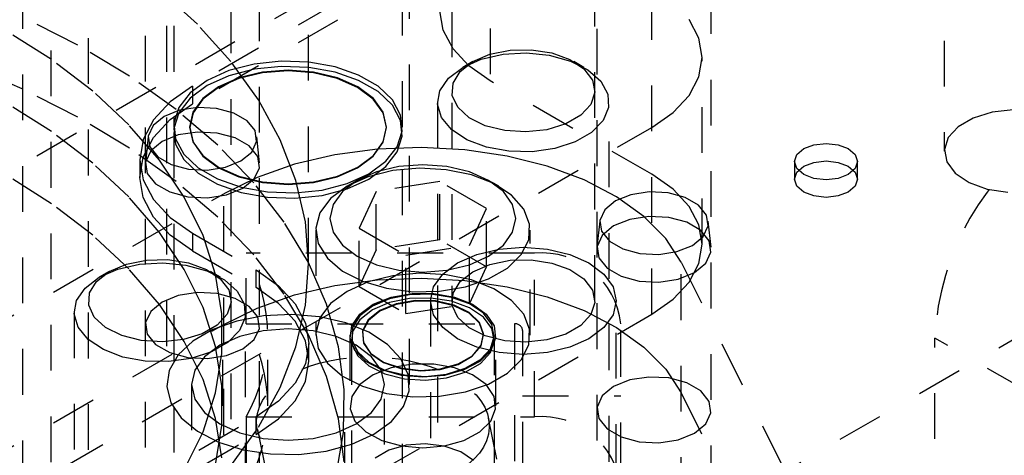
# Model space of a CAD drawing. Header units: inches. Extents: x 1907 to 2452, y -210 to -54.
# Tile 199 of 256: x 1988.365 to 1990.518, y -187.664 to -186.711. Entities that reach past the tile are written whole.
import ezdxf

# ---------------------------------------------------------------- set-up
doc = ezdxf.new("R2010")
doc.units = ezdxf.units.IN
doc.header["$LTSCALE"] = 0.5
doc.header["$MEASUREMENT"] = 0
doc.linetypes.add('HIDDEN', pattern=[0.225, 0.15, -0.075])
doc.layers.add('SID-M-H', color=4, linetype='HIDDEN')

msp = doc.modelspace()

# ---------------------------------------------------------------- linework, layer by layer
at = {"layer": 'SID-M-H'}
for p, q in [((1988.37165, -188.9311), (1988.37165, -184.65712)), ((1988.43415, -189.27844), (1988.43415, -184.87116)), ((1988.99665, -187.24443), (1988.99665, -184.87116)), ((1990.38666, -184.95734), (1990.38666, -186.99869)), ((1991.78034, -185.05973), (1978.69887, -192.6115)), ((1991.48525, -185.27355), (1988.74312, -186.85655)), ((1991.48525, -185.31213), (1988.74312, -186.89513)), ((1989.30998, -185.69278), (1989.30998, -187.32586)), ((1989.62248, -187.32586), (1989.62248, -185.69278)), ((1988.63978, -185.74667), (1988.63978, -188.15783)), ((1988.88978, -188.15783), (1988.88978, -185.74667)), ((1980.11308, -193.42791), (1993.19456, -185.87613)), ((1988.68642, -185.92486), (1988.68642, -187.50895)), ((1988.70192, -185.92486), (1988.70192, -186.94586)), ((1989.20192, -186.94586), (1989.20192, -185.92486)), ((1989.21742, -187.50895), (1989.21742, -185.92486)), ((1989.6269, -185.93117), (1989.6269, -188.34233)), ((1989.8769, -188.34233), (1989.8769, -185.93117)), ((1989.39386, -186.13055), (1989.39386, -186.84497)), ((1988.51519, -186.1516), (1988.51519, -187.78469)), ((1988.82769, -187.78469), (1988.82769, -186.1516)), ((1989.74741, -187.35523), (1989.74741, -186.6408)), ((1988.75382, -186.72127), (1988.66886, -186.64428)), ((1988.49255, -186.76658), (1988.37029, -186.70456)), ((1989.29123, -186.73413), (1989.28402, -186.69189)), ((1988.82683, -186.80223), (1988.75382, -186.72127)), ((1989.85004, -186.75165), (1989.8287, -186.71103)), ((1988.43432, -186.79824), (1988.3332, -186.7342)), ((1989.31257, -186.77474), (1989.29123, -186.73413)), ((1988.60513, -186.83443), (1988.49255, -186.76658)), ((1989.85725, -186.79388), (1989.85004, -186.75165)), ((1989.34722, -186.81217), (1989.31257, -186.77474)), ((1989.35575, -186.80278), (1989.39322, -186.78681)), ((1989.37434, -186.79773), (1989.42184, -186.78691)), ((1989.39322, -186.78681), (1989.43718, -186.77793)), ((1989.42184, -186.78691), (1989.47263, -186.7839)), ((1989.43718, -186.77793), (1989.48373, -186.77693)), ((1989.47263, -186.7839), (1989.52295, -186.78891)), ((1989.48373, -186.77693), (1989.52872, -186.78388)), ((1989.52295, -186.78891), (1989.56907, -186.80157)), ((1989.52872, -186.78388), (1989.56815, -186.79819)), ((1988.37029, -186.86216), (1988.23924, -186.80644)), ((1988.52477, -186.86738), (1988.43432, -186.79824)), ((1988.87754, -186.80807), (1988.82258, -186.82235)), ((1988.88734, -186.88657), (1988.82683, -186.80223)), ((1988.93682, -186.8018), (1988.87754, -186.80807)), ((1988.93682, -186.8134), (1988.87754, -186.81968)), ((1988.99698, -186.8039), (1988.93682, -186.8018)), ((1988.99698, -186.81551), (1988.93682, -186.8134)), ((1989.05452, -186.81425), (1988.99698, -186.8039)), ((1989.32809, -186.82441), (1989.35575, -186.80278)), ((1989.35573, -186.80279), (1989.33363, -186.81555)), ((1989.33365, -186.81554), (1989.37434, -186.79773)), ((1989.39386, -186.84497), (1989.34722, -186.81217)), ((1989.56815, -186.79819), (1989.59853, -186.81857)), ((1989.56907, -186.80157), (1989.60755, -186.82094)), ((1989.59884, -186.81555), (1989.57674, -186.80279)), ((1989.85004, -186.83611), (1989.85725, -186.79388)), ((1989.85725, -187.20215), (1989.85725, -186.79388)), ((1988.7072, -186.90761), (1988.60513, -186.83443)), ((1988.82258, -186.82235), (1988.77514, -186.84381)), ((1988.82258, -186.83396), (1988.77514, -186.85541)), ((1988.87754, -186.81968), (1988.82258, -186.83396)), ((1988.89616, -186.82574), (1988.84421, -186.83816)), ((1988.89623, -186.82714), (1988.84434, -186.83954)), ((1988.95192, -186.8215), (1988.89616, -186.82574)), ((1988.95192, -186.8229), (1988.89623, -186.82714)), ((1989.00767, -186.82574), (1988.95192, -186.8215)), ((1989.0076, -186.82714), (1988.95192, -186.8229)), ((1989.05452, -186.82586), (1988.99698, -186.81551)), ((1989.05949, -186.83954), (1989.0076, -186.82714)), ((1989.05962, -186.83816), (1989.00767, -186.82574)), ((1989.10609, -186.83225), (1989.05452, -186.81425)), ((1989.10609, -186.84386), (1989.05452, -186.82586)), ((1989.14871, -186.85685), (1989.10609, -186.83225)), ((1989.3028, -186.83903), (1989.33365, -186.81554)), ((1989.31271, -186.84979), (1989.32809, -186.82441)), ((1989.59853, -186.81857), (1989.61716, -186.84321)), ((1989.60755, -186.82094), (1989.63556, -186.84559)), ((1988.74312, -186.85655), (1988.69416, -186.89099)), ((1988.77514, -186.84381), (1988.73797, -186.87119)), ((1988.77514, -186.85541), (1988.73797, -186.8828)), ((1988.74312, -186.85655), (1988.74312, -186.89513)), ((1988.84421, -186.83816), (1988.79959, -186.85792)), ((1988.84434, -186.83954), (1988.79978, -186.85928)), ((1989.10405, -186.85928), (1989.05949, -186.83954)), ((1989.10424, -186.85792), (1989.05962, -186.83816)), ((1989.14871, -186.86846), (1989.10609, -186.84386)), ((1989.17989, -186.88663), (1989.14871, -186.85685)), ((1989.28406, -186.86645), (1989.3028, -186.83903)), ((1989.31096, -186.87666), (1989.31271, -186.84979)), ((1989.74741, -187.04907), (1989.39386, -186.84497)), ((1989.61716, -186.84321), (1989.62237, -186.86993)), ((1989.63556, -186.84559), (1989.65101, -186.87369)), ((1989.8287, -186.87672), (1989.85004, -186.83611)), ((1988.49255, -186.92417), (1988.37029, -186.86216)), ((1988.60378, -186.94106), (1988.52477, -186.86738)), ((1988.73797, -186.87119), (1988.71324, -186.90292)), ((1988.79959, -186.85792), (1988.76536, -186.88368)), ((1988.79978, -186.85928), (1988.76559, -186.885)), ((1989.13824, -186.885), (1989.10405, -186.85928)), ((1989.13847, -186.88368), (1989.10424, -186.85792)), ((1989.17989, -186.89823), (1989.14871, -186.86846)), ((1989.27884, -186.89577), (1989.28406, -186.86645)), ((1989.32302, -186.90263), (1989.31096, -186.87666)), ((1989.62237, -186.86993), (1989.61371, -186.89635)), ((1989.65101, -186.87369), (1989.65275, -186.90315)), ((1989.79405, -186.91415), (1989.8287, -186.87672)), ((1988.43432, -186.95583), (1988.3332, -186.8918)), ((1988.69416, -186.89099), (1988.65778, -186.93028)), ((1988.69416, -186.92957), (1988.74312, -186.89513)), ((1988.73797, -186.8828), (1988.71324, -186.91453)), ((1988.76536, -186.88368), (1988.74384, -186.91367)), ((1988.76559, -186.885), (1988.7441, -186.91496)), ((1988.93489, -186.97362), (1988.88734, -186.88657)), ((1989.15973, -186.91496), (1989.13824, -186.885)), ((1989.15999, -186.91367), (1989.13847, -186.88368)), ((1989.19782, -186.91984), (1989.17989, -186.88663)), ((1989.19782, -186.93145), (1989.17989, -186.89823)), ((1989.27873, -186.89208), (1989.27873, -187.87763)), ((1989.28752, -186.92482), (1989.27884, -186.89577)), ((1989.61371, -186.89635), (1989.59195, -186.92012)), ((1989.65373, -187.87763), (1989.65373, -186.89208)), ((1988.71454, -186.90928), (1988.68072, -186.92295)), ((1988.71324, -186.90292), (1988.70237, -186.93714)), ((1988.71324, -186.91453), (1988.70237, -186.94875)), ((1988.79798, -186.98559), (1988.7072, -186.90761)), ((1988.75442, -186.90311), (1988.71454, -186.90928)), ((1988.74384, -186.91367), (1988.7365, -186.94586)), ((1988.7441, -186.91496), (1988.73677, -186.94711)), ((1988.79555, -186.90519), (1988.75442, -186.90311)), ((1988.83297, -186.91526), (1988.79555, -186.90519)), ((1988.86216, -186.93211), (1988.83297, -186.91526)), ((1989.16706, -186.94711), (1989.15973, -186.91496)), ((1989.16733, -186.94586), (1989.15999, -186.91367)), ((1989.20146, -186.95457), (1989.19782, -186.91984)), ((1989.3478, -186.9254), (1989.32302, -186.90263)), ((1989.59195, -186.92012), (1989.55902, -186.93914)), ((1989.65275, -186.90315), (1989.64066, -186.93179)), ((1989.74741, -186.94696), (1989.79405, -186.91415)), ((1990.4913, -186.91356), (1990.45012, -186.92612)), ((1990.53706, -186.90856), (1990.4913, -186.91356)), ((1988.60513, -186.99202), (1988.49255, -186.92417)), ((1988.67069, -187.01862), (1988.60378, -186.94106)), ((1988.65778, -186.93028), (1988.63538, -186.97292)), ((1988.65704, -186.94247), (1988.64636, -186.9655)), ((1988.68072, -186.92295), (1988.65704, -186.94247)), ((1988.65778, -186.96886), (1988.69416, -186.92957)), ((1988.70237, -186.93714), (1988.70601, -186.97187)), ((1988.87961, -186.95372), (1988.86216, -186.93211)), ((1989.20146, -186.96618), (1989.19782, -186.93145)), ((1989.30945, -186.95144), (1989.28752, -186.92482)), ((1989.3831, -186.94294), (1989.3478, -186.9254)), ((1989.42579, -186.95369), (1989.3831, -186.94294)), ((1989.55902, -186.93914), (1989.51784, -186.9517)), ((1989.64066, -186.93179), (1989.61563, -186.95748)), ((1990.45012, -186.92612), (1990.41719, -186.94513)), ((1986.0351, -189.09003), (1989.74741, -186.94696)), ((1988.52477, -187.02498), (1988.43432, -186.95583)), ((1988.71196, -186.96323), (1988.67639, -186.97761)), ((1988.70192, -186.95746), (1988.70192, -188.13846)), ((1988.70237, -186.94875), (1988.70601, -186.98348)), ((1988.75389, -186.95675), (1988.71196, -186.96323)), ((1988.7365, -186.94586), (1988.74384, -186.97804)), ((1988.73677, -186.94711), (1988.7441, -186.97925)), ((1988.79713, -186.95893), (1988.75389, -186.95675)), ((1988.83648, -186.96952), (1988.79713, -186.95893)), ((1988.88321, -186.97746), (1988.87961, -186.95372)), ((1989.15973, -186.97925), (1989.16706, -186.94711)), ((1989.15999, -186.97804), (1989.16733, -186.94586)), ((1989.1906, -186.98879), (1989.20146, -186.95457)), ((1989.20192, -188.13846), (1989.20192, -186.95746)), ((1989.34301, -186.97366), (1989.30945, -186.95144)), ((1989.47207, -186.9567), (1989.42579, -186.95369)), ((1989.51784, -186.9517), (1989.47207, -186.9567)), ((1989.61563, -186.95748), (1989.57953, -186.97832)), ((1990.41719, -186.94513), (1990.39542, -186.9689)), ((1988.63538, -186.97292), (1988.62781, -187.01726)), ((1988.63538, -187.0115), (1988.65778, -186.96886)), ((1988.64613, -186.96723), (1988.64002, -187.02417)), ((1988.64636, -186.9655), (1988.64996, -186.98924)), ((1988.67639, -186.97761), (1988.65149, -186.99814)), ((1988.70601, -186.97187), (1988.72394, -187.00509)), ((1988.70601, -186.98348), (1988.72394, -187.0167)), ((1988.74384, -186.97804), (1988.76536, -187.00804)), ((1988.7441, -186.97925), (1988.76559, -187.00921)), ((1988.87682, -187.06779), (1988.79798, -186.98559)), ((1988.86718, -186.98724), (1988.83648, -186.96952)), ((1988.87252, -187.00048), (1988.88321, -186.97746)), ((1988.88954, -187.02417), (1988.88343, -186.96723)), ((1988.96911, -187.06274), (1988.93489, -186.97362)), ((1989.13824, -187.00921), (1989.15973, -186.97925)), ((1989.13847, -187.00804), (1989.15999, -186.97804)), ((1989.1906, -187.0004), (1989.20146, -186.96618)), ((1989.3857, -186.98983), (1989.34301, -186.97366)), ((1989.57953, -186.97832), (1989.53502, -186.99277)), ((1990.07939, -186.99315), (1990.10174, -186.98453)), ((1990.10174, -186.98453), (1990.12811, -186.9815)), ((1990.12811, -186.9815), (1990.15447, -186.98453)), ((1990.15447, -186.98453), (1990.17682, -186.99315)), ((1990.39542, -186.9689), (1990.38676, -186.99532)), ((1988.7072, -187.0652), (1988.60513, -186.99202)), ((1988.65149, -186.99814), (1988.64026, -187.02235)), ((1988.64996, -186.98924), (1988.66741, -187.01084)), ((1988.72394, -187.00509), (1988.75512, -187.03486)), ((1988.84884, -187.02), (1988.87252, -187.00048)), ((1988.88552, -187.00996), (1988.86718, -186.98724)), ((1989.0544, -187.00644), (1988.96578, -187.02723)), ((1989.14761, -186.99405), (1989.0544, -187.00644)), ((1989.24305, -186.99039), (1989.14761, -186.99405)), ((1989.16586, -187.02052), (1989.1906, -186.98879)), ((1989.16586, -187.03213), (1989.1906, -187.0004)), ((1989.33829, -186.99553), (1989.24305, -186.99039)), ((1989.4309, -187.00936), (1989.33829, -186.99553)), ((1989.43437, -186.99874), (1989.3857, -186.98983)), ((1989.48541, -186.99975), (1989.43437, -186.99874)), ((1989.53502, -186.99277), (1989.48541, -186.99975)), ((1990.05921, -187.02128), (1990.06445, -187.00606)), ((1990.06445, -187.00606), (1990.07939, -186.99315)), ((1990.17682, -186.99315), (1990.19176, -187.00606)), ((1990.19176, -187.00606), (1990.197, -187.02128)), ((1990.38676, -186.99532), (1990.39198, -187.02204)), ((1988.60378, -187.09865), (1988.52477, -187.02498)), ((1988.62781, -187.05584), (1988.63538, -187.0115)), ((1988.62781, -187.01726), (1988.62781, -187.05584)), ((1988.62781, -187.01726), (1988.63538, -187.0616)), ((1988.64026, -187.02235), (1988.64404, -187.04731)), ((1988.66741, -187.01084), (1988.6966, -187.02769)), ((1988.72491, -187.09942), (1988.67069, -187.01862)), ((1988.6966, -187.02769), (1988.73402, -187.03776)), ((1988.72394, -187.0167), (1988.75512, -187.04647)), ((1988.76536, -187.00804), (1988.79959, -187.03379)), ((1988.76559, -187.00921), (1988.79978, -187.03493)), ((1988.81502, -187.03367), (1988.84884, -187.02)), ((1988.96578, -187.02723), (1988.88403, -187.05589)), ((1988.88931, -187.03492), (1988.88552, -187.00996)), ((1989.10405, -187.03493), (1989.13824, -187.00921)), ((1989.10424, -187.03379), (1989.13847, -187.00804)), ((1989.12869, -187.04791), (1989.16586, -187.02052)), ((1989.24665, -187.02837), (1989.19408, -187.03237)), ((1989.29922, -187.03237), (1989.24665, -187.02837)), ((1989.51851, -187.03151), (1989.4309, -187.00936)), ((1990.05921, -187.02128), (1990.05921, -187.05985)), ((1990.06445, -187.0365), (1990.05921, -187.02128)), ((1990.07939, -187.03173), (1990.10174, -187.02311)), ((1990.10174, -187.02311), (1990.12811, -187.02008)), ((1990.12811, -187.02008), (1990.15447, -187.02311)), ((1990.15447, -187.02311), (1990.17682, -187.03173)), ((1990.197, -187.02128), (1990.19176, -187.0365)), ((1990.197, -187.05985), (1990.197, -187.02128)), ((1990.39198, -187.02204), (1990.4106, -187.04668)), ((1988.43432, -187.11342), (1988.3332, -187.04939)), ((1988.64404, -187.04731), (1988.66239, -187.07002)), ((1988.73402, -187.03776), (1988.77514, -187.03984)), ((1988.75512, -187.03486), (1988.79774, -187.05947)), ((1988.75512, -187.04647), (1988.79774, -187.07107)), ((1988.77514, -187.03984), (1988.81502, -187.03367)), ((1988.79959, -187.03379), (1988.84421, -187.05355)), ((1988.79978, -187.03493), (1988.84434, -187.05467)), ((1988.87807, -187.05913), (1988.88931, -187.03492)), ((1989.05949, -187.05467), (1989.10405, -187.03493)), ((1989.05962, -187.05355), (1989.10424, -187.03379)), ((1989.08125, -187.06937), (1989.12869, -187.04791)), ((1989.14509, -187.04408), (1989.10302, -187.06272)), ((1989.18126, -187.04122), (1989.12734, -187.05469)), ((1989.12869, -187.05951), (1989.16586, -187.03213)), ((1989.19408, -187.03237), (1989.14509, -187.04408)), ((1989.23929, -187.03591), (1989.18126, -187.04122)), ((1989.29778, -187.03911), (1989.23929, -187.03591)), ((1989.35305, -187.05059), (1989.29778, -187.03911)), ((1989.34821, -187.04408), (1989.29922, -187.03237)), ((1989.39028, -187.06272), (1989.34821, -187.04408)), ((1989.40164, -187.06966), (1989.35305, -187.05059)), ((1989.59891, -187.06143), (1989.51851, -187.03151)), ((1989.79405, -187.08188), (1989.74741, -187.04907)), ((1990.05921, -187.05985), (1990.06445, -187.04463)), ((1990.06445, -187.04463), (1990.07939, -187.03173)), ((1990.07939, -187.0494), (1990.06445, -187.0365)), ((1990.10174, -187.05802), (1990.07939, -187.0494)), ((1990.17682, -187.0494), (1990.15447, -187.05802)), ((1990.17682, -187.03173), (1990.19176, -187.04463)), ((1990.19176, -187.0365), (1990.17682, -187.0494)), ((1990.19176, -187.04463), (1990.197, -187.05985)), ((1990.4106, -187.04668), (1990.44099, -187.06706)), ((1988.63538, -187.10018), (1988.62781, -187.05584)), ((1988.63538, -187.0616), (1988.65778, -187.10424)), ((1988.66239, -187.07002), (1988.69309, -187.08775)), ((1988.79798, -187.14319), (1988.7072, -187.0652)), ((1988.79774, -187.05947), (1988.84931, -187.07747)), ((1988.79774, -187.07107), (1988.84931, -187.08907)), ((1988.88403, -187.05589), (1988.81121, -187.0917)), ((1988.84421, -187.05355), (1988.89616, -187.06598)), ((1988.84434, -187.05467), (1988.89623, -187.06707)), ((1988.85317, -187.07966), (1988.87807, -187.05913)), ((1988.94312, -187.15359), (1988.87682, -187.06779)), ((1988.89616, -187.06598), (1988.95192, -187.07021)), ((1988.89623, -187.06707), (1988.95192, -187.07131)), ((1988.95192, -187.07021), (1989.00767, -187.06598)), ((1988.95192, -187.07131), (1989.0076, -187.06707)), ((1988.98975, -187.15324), (1988.96911, -187.06274)), ((1989.0076, -187.06707), (1989.05949, -187.05467)), ((1989.00767, -187.06598), (1989.05962, -187.05355)), ((1989.02629, -187.08365), (1989.08125, -187.06937)), ((1989.10302, -187.06272), (1989.07074, -187.087)), ((1989.10299, -187.06273), (1989.08089, -187.07549)), ((1989.12734, -187.05469), (1989.08092, -187.07548)), ((1989.08125, -187.08097), (1989.12869, -187.05951)), ((1989.28401, -187.06515), (1989.14459, -187.08671)), ((1989.38607, -187.12407), (1989.28401, -187.06515)), ((1989.28401, -187.19273), (1989.28401, -187.06515)), ((1989.42256, -187.087), (1989.39028, -187.06272)), ((1989.4124, -187.07549), (1989.3903, -187.06273)), ((1989.4405, -187.0951), (1989.40164, -187.06966)), ((1989.67003, -187.09835), (1989.59891, -187.06143)), ((1990.06445, -187.07508), (1990.05921, -187.05985)), ((1990.12811, -187.06105), (1990.10174, -187.05802)), ((1990.15447, -187.05802), (1990.12811, -187.06105)), ((1990.197, -187.05985), (1990.19176, -187.07508)), ((1990.44099, -187.06706), (1990.48042, -187.08137)), ((1988.26581, -187.40655), (1988.81121, -187.0917)), ((1988.69309, -187.08775), (1988.73243, -187.09834)), ((1988.77568, -187.10052), (1988.81761, -187.09403)), ((1988.81121, -188.41857), (1988.81121, -187.0917)), ((1988.81761, -187.09403), (1988.85317, -187.07966)), ((1988.84931, -187.07747), (1988.90685, -187.08782)), ((1988.84931, -187.08907), (1988.90685, -187.09942)), ((1988.90685, -187.08782), (1988.96701, -187.08992)), ((1988.96701, -187.08992), (1989.02629, -187.08365)), ((1989.02629, -187.09525), (1989.08125, -187.08097)), ((1989.08092, -187.07548), (1989.04491, -187.10228)), ((1989.07074, -187.087), (1989.05044, -187.11528)), ((1989.14459, -187.08671), (1989.10723, -187.1672)), ((1989.14459, -187.2143), (1989.14459, -187.08671)), ((1989.44285, -187.11528), (1989.42256, -187.087)), ((1989.70166, -187.09379), (1989.66785, -187.10746)), ((1989.74154, -187.08762), (1989.70166, -187.09379)), ((1989.78267, -187.0897), (1989.74154, -187.08762)), ((1989.82009, -187.09977), (1989.78267, -187.0897)), ((1989.8287, -187.11931), (1989.79405, -187.08188)), ((1990.07939, -187.08798), (1990.06445, -187.07508)), ((1990.10174, -187.0966), (1990.07939, -187.08798)), ((1990.17682, -187.08798), (1990.15447, -187.0966)), ((1990.19176, -187.07508), (1990.17682, -187.08798)), ((1990.48042, -187.08137), (1990.52541, -187.08833)), ((1988.52477, -187.18257), (1988.43432, -187.11342)), ((1988.67069, -187.17621), (1988.60378, -187.09865)), ((1988.65778, -187.14281), (1988.63538, -187.10018)), ((1988.65778, -187.10424), (1988.69416, -187.14353)), ((1988.76599, -187.18276), (1988.72491, -187.09942)), ((1988.73243, -187.09834), (1988.77568, -187.10052)), ((1988.90685, -187.09942), (1988.96701, -187.10152)), ((1988.96701, -187.10152), (1989.02629, -187.09525)), ((1989.04491, -187.10228), (1989.02158, -187.1334)), ((1989.05044, -187.11528), (1989.04352, -187.14563)), ((1989.46717, -187.12532), (1989.4405, -187.0951)), ((1989.44977, -187.14563), (1989.44285, -187.11528)), ((1989.66785, -187.10746), (1989.64417, -187.12698)), ((1989.73008, -187.14134), (1989.67003, -187.09835)), ((1989.84928, -187.11662), (1989.82009, -187.09977)), ((1990.12811, -187.09963), (1990.10174, -187.0966)), ((1990.15447, -187.0966), (1990.12811, -187.09963)), ((1989.02158, -187.1334), (1989.01239, -187.1669)), ((1989.34871, -187.20455), (1989.38607, -187.12407)), ((1989.38607, -187.25165), (1989.38607, -187.12407)), ((1989.47998, -187.15842), (1989.46717, -187.12532)), ((1989.64417, -187.12698), (1989.63348, -187.15)), ((1989.85004, -187.15992), (1989.8287, -187.11931)), ((1989.86673, -187.13822), (1989.84928, -187.11662)), ((1988.69416, -187.18211), (1988.65778, -187.14281)), ((1988.69416, -187.14353), (1988.74312, -187.17797)), ((1988.87682, -187.22538), (1988.79798, -187.14319)), ((1988.9964, -187.24237), (1988.94312, -187.15359)), ((1988.99665, -187.24443), (1988.98975, -187.15324)), ((1989.04352, -187.14563), (1989.05044, -187.17598)), ((1989.44285, -187.17598), (1989.44977, -187.14563)), ((1989.47814, -187.19232), (1989.47998, -187.15842)), ((1989.63326, -187.15174), (1989.62714, -187.20868)), ((1989.63348, -187.15), (1989.63708, -187.17375)), ((1989.69908, -187.14774), (1989.66352, -187.16212)), ((1989.74101, -187.14126), (1989.69908, -187.14774)), ((1989.77752, -187.18929), (1989.73008, -187.14134)), ((1989.78426, -187.14344), (1989.74101, -187.14126)), ((1989.8236, -187.15403), (1989.78426, -187.14344)), ((1989.8543, -187.17175), (1989.8236, -187.15403)), ((1989.87033, -187.16197), (1989.86673, -187.13822)), ((1989.87666, -187.20868), (1989.87055, -187.15174)), ((1988.72491, -187.25701), (1988.67069, -187.17621)), ((1988.74312, -187.17797), (1988.88232, -187.25833)), ((1988.74312, -187.17797), (1988.74312, -187.21655)), ((1989.01227, -187.17115), (1989.01227, -187.4008)), ((1989.01239, -187.1669), (1989.01792, -187.20066)), ((1989.05044, -187.17598), (1989.07074, -187.20426)), ((1989.10723, -187.1672), (1989.20929, -187.22612)), ((1989.10723, -187.29478), (1989.10723, -187.1672)), ((1989.42256, -187.20426), (1989.44285, -187.17598)), ((1989.48102, -187.4008), (1989.48102, -187.17115)), ((1989.63708, -187.17375), (1989.65453, -187.19535)), ((1989.66352, -187.16212), (1989.63862, -187.18265)), ((1989.85725, -187.20215), (1989.85004, -187.15992)), ((1989.87264, -187.19447), (1989.8543, -187.17175)), ((1989.85964, -187.18499), (1989.87033, -187.16197)), ((1988.60378, -187.25624), (1988.52477, -187.18257)), ((1988.74312, -187.21655), (1988.69416, -187.18211)), ((1988.79357, -187.26793), (1988.76599, -187.18276)), ((1989.01792, -187.20066), (1989.03782, -187.23258)), ((1989.28401, -187.19273), (1989.14459, -187.2143)), ((1989.38607, -187.25165), (1989.28401, -187.19273)), ((1989.46175, -187.22488), (1989.47814, -187.19232)), ((1989.63862, -187.18265), (1989.62738, -187.20685)), ((1989.65453, -187.19535), (1989.68372, -187.2122)), ((1989.81114, -187.24098), (1989.77752, -187.18929)), ((1989.83596, -187.20451), (1989.85964, -187.18499)), ((1989.87643, -187.21943), (1989.87264, -187.19447)), ((1988.74312, -187.21655), (1988.88232, -187.2969)), ((1989.49065, -187.22184), (1988.85994, -187.22184)), ((1988.85994, -187.37617), (1988.85994, -187.22184)), ((1989.07074, -187.20426), (1989.10302, -187.22855)), ((1989.14459, -187.2143), (1989.10723, -187.29478)), ((1989.20929, -187.22612), (1989.34871, -187.20455)), ((1989.34871, -187.33214), (1989.34871, -187.20455)), ((1989.36473, -187.22438), (1989.41369, -187.21267)), ((1989.39028, -187.22855), (1989.42256, -187.20426)), ((1989.41369, -187.21267), (1989.46623, -187.20867)), ((1989.46623, -187.20867), (1989.51877, -187.21267)), ((1989.49065, -187.57976), (1989.49065, -187.22184)), ((1989.51877, -187.21267), (1989.56773, -187.22438)), ((1989.62738, -187.20685), (1989.63116, -187.23182)), ((1989.68372, -187.2122), (1989.72114, -187.22227)), ((1989.72114, -187.22227), (1989.76226, -187.22435)), ((1989.76226, -187.22435), (1989.80214, -187.21818)), ((1989.80214, -187.21818), (1989.83596, -187.20451)), ((1989.85004, -187.24438), (1989.85725, -187.20215)), ((1989.86519, -187.24364), (1989.87643, -187.21943)), ((1988.59843, -187.24563), (1988.6424, -187.23675)), ((1988.62705, -187.24573), (1988.67785, -187.24272)), ((1988.6424, -187.23675), (1988.68894, -187.23575)), ((1988.67785, -187.24272), (1988.72817, -187.24773)), ((1988.68894, -187.23575), (1988.73393, -187.24271)), ((1988.73393, -187.24271), (1988.77336, -187.25701)), ((1988.94312, -187.31119), (1988.87682, -187.22538)), ((1988.98975, -187.33563), (1988.99665, -187.24443)), ((1989.03627, -187.33347), (1988.9964, -187.24237)), ((1989.03782, -187.23258), (1989.07084, -187.26063)), ((1989.10302, -187.22855), (1989.14509, -187.24718)), ((1989.20929, -187.3537), (1989.20929, -187.22612)), ((1989.29043, -187.26727), (1989.32269, -187.243)), ((1989.32269, -187.243), (1989.36473, -187.22438)), ((1989.34821, -187.24718), (1989.39028, -187.22855)), ((1989.39322, -187.24612), (1989.43718, -187.23724)), ((1989.43184, -187.25408), (1989.46175, -187.22488)), ((1989.43718, -187.23724), (1989.48373, -187.23623)), ((1989.48373, -187.23623), (1989.52872, -187.24319)), ((1989.52872, -187.24319), (1989.56815, -187.25749)), ((1989.56773, -187.22438), (1989.60978, -187.243)), ((1989.60978, -187.243), (1989.64204, -187.26727)), ((1989.63116, -187.23182), (1989.64951, -187.25453)), ((1989.81114, -187.24098), (1990.0798, -187.78187)), ((1989.81114, -188.56786), (1989.81114, -187.24098)), ((1989.8287, -187.28499), (1989.85004, -187.24438)), ((1989.84029, -187.26417), (1989.86519, -187.24364)), ((1988.5333, -187.28323), (1988.56096, -187.2616)), ((1988.56094, -187.26161), (1988.53884, -187.27437)), ((1988.53886, -187.27436), (1988.57955, -187.25655)), ((1988.56096, -187.2616), (1988.59843, -187.24563)), ((1988.57955, -187.25655), (1988.62705, -187.24573)), ((1988.67069, -187.3338), (1988.60378, -187.25624)), ((1988.76599, -187.34035), (1988.72491, -187.25701)), ((1988.72817, -187.24773), (1988.77428, -187.26039)), ((1988.77336, -187.25701), (1988.80375, -187.27739)), ((1988.77428, -187.26039), (1988.81277, -187.27976)), ((1988.80405, -187.27437), (1988.78195, -187.26161)), ((1988.88232, -187.2969), (1988.88232, -187.25833)), ((1988.88232, -187.25833), (1988.93128, -187.29277)), ((1989.07084, -187.26063), (1989.11491, -187.28305)), ((1989.14509, -187.24718), (1989.19408, -187.2589)), ((1989.23929, -187.26557), (1989.18126, -187.27087)), ((1989.19408, -187.2589), (1989.24665, -187.26289)), ((1989.29778, -187.26876), (1989.23929, -187.26557)), ((1989.24665, -187.26289), (1989.29922, -187.2589)), ((1989.29922, -187.2589), (1989.34821, -187.24718)), ((1989.32809, -187.28372), (1989.35575, -187.26208)), ((1989.34871, -187.33214), (1989.38607, -187.25165)), ((1989.35575, -187.26208), (1989.39322, -187.24612)), ((1989.3903, -187.27806), (1989.43184, -187.25408)), ((1989.56815, -187.25749), (1989.59853, -187.27787)), ((1989.64951, -187.25453), (1989.68021, -187.27225)), ((1989.80473, -187.27854), (1989.84029, -187.26417)), ((1988.50801, -187.29785), (1988.53886, -187.27436)), ((1988.51792, -187.30861), (1988.5333, -187.28323)), ((1988.80741, -187.35421), (1988.79357, -187.26793)), ((1988.80375, -187.27739), (1988.82237, -187.30204)), ((1988.81277, -187.27976), (1988.84077, -187.30441)), ((1989.0544, -187.29223), (1989.14761, -187.27984)), ((1989.12734, -187.28434), (1989.08092, -187.30513)), ((1989.11491, -187.28305), (1989.16726, -187.29845)), ((1989.18126, -187.27087), (1989.12734, -187.28434)), ((1989.14761, -187.27984), (1989.24305, -187.27618)), ((1989.24305, -187.27618), (1989.33829, -187.28132)), ((1989.27015, -187.29553), (1989.29043, -187.26727)), ((1989.35305, -187.28025), (1989.29778, -187.26876)), ((1989.31271, -187.30909), (1989.32809, -187.28372)), ((1989.33829, -187.28132), (1989.4309, -187.29515)), ((1989.33973, -187.29532), (1989.3903, -187.27806)), ((1989.40164, -187.29931), (1989.35305, -187.28025)), ((1989.59853, -187.27787), (1989.61716, -187.30252)), ((1989.64204, -187.26727), (1989.66232, -187.29553)), ((1989.68021, -187.27225), (1989.71955, -187.28284)), ((1989.71955, -187.28284), (1989.7628, -187.28503)), ((1989.7628, -187.28503), (1989.80473, -187.27854)), ((1989.79405, -187.32242), (1989.8287, -187.28499)), ((1988.48928, -187.32527), (1988.50801, -187.29785)), ((1988.51618, -187.33548), (1988.51792, -187.30861)), ((1988.75389, -187.30786), (1988.71196, -187.31435)), ((1988.79713, -187.31004), (1988.75389, -187.30786)), ((1988.82237, -187.30204), (1988.82759, -187.32875)), ((1988.84077, -187.30441), (1988.85622, -187.33251)), ((1988.93128, -187.33134), (1988.88232, -187.2969)), ((1988.93128, -187.29277), (1988.96766, -187.33206)), ((1988.96578, -187.31302), (1989.0544, -187.29223)), ((1989.08092, -187.30513), (1989.04491, -187.33193)), ((1989.10723, -187.29478), (1989.20929, -187.3537)), ((1989.16726, -187.29845), (1989.22459, -187.30585)), ((1989.22459, -187.30585), (1989.28331, -187.30479)), ((1989.26323, -187.32586), (1989.27015, -187.29553)), ((1989.28331, -187.30479), (1989.33973, -187.29532)), ((1989.31096, -187.33596), (1989.31271, -187.30909)), ((1989.4405, -187.32475), (1989.40164, -187.29931)), ((1989.4309, -187.29515), (1989.51851, -187.3173)), ((1989.61716, -187.30252), (1989.62237, -187.32924)), ((1989.66232, -187.29553), (1989.66923, -187.32586)), ((1988.48405, -187.35459), (1988.48928, -187.32527)), ((1988.67639, -187.32872), (1988.65149, -187.34925)), ((1988.71196, -187.31435), (1988.67639, -187.32872)), ((1988.83648, -187.32064), (1988.79713, -187.31004)), ((1988.82759, -187.32875), (1988.81893, -187.35517)), ((1988.86718, -187.33836), (1988.83648, -187.32064)), ((1988.88403, -187.34168), (1988.96578, -187.31302)), ((1988.9964, -187.39997), (1988.94312, -187.31119)), ((1989.17364, -187.32105), (1989.13616, -187.33702)), ((1989.17364, -187.32137), (1989.13616, -187.33734)), ((1989.17364, -187.32962), (1989.13616, -187.34559)), ((1989.13816, -187.3333), (1989.17744, -187.31784)), ((1989.2176, -187.31217), (1989.17364, -187.32105)), ((1989.2176, -187.31249), (1989.17364, -187.32137)), ((1989.2176, -187.32074), (1989.17364, -187.32962)), ((1989.17744, -187.31784), (1989.22288, -187.30975)), ((1989.2302, -187.32495), (1989.18825, -187.33216)), ((1989.23023, -187.32635), (1989.18837, -187.33355)), ((1989.26414, -187.31117), (1989.2176, -187.31217)), ((1989.26414, -187.31149), (1989.2176, -187.31249)), ((1989.26414, -187.31974), (1989.2176, -187.32074)), ((1989.22288, -187.30975), (1989.27042, -187.30975)), ((1989.27393, -187.326), (1989.2302, -187.32495)), ((1989.27388, -187.3274), (1989.23023, -187.32635)), ((1989.26323, -187.32586), (1989.26323, -188.29551)), ((1989.27015, -187.35619), (1989.26323, -187.32586)), ((1989.30913, -187.31813), (1989.26414, -187.31117)), ((1989.30913, -187.31845), (1989.26414, -187.31149)), ((1989.30913, -187.3267), (1989.26414, -187.31974)), ((1989.27042, -187.30975), (1989.31585, -187.31784)), ((1989.31457, -187.33656), (1989.27388, -187.3274)), ((1989.31471, -187.33518), (1989.27393, -187.326)), ((1989.34857, -187.33243), (1989.30913, -187.31813)), ((1989.34857, -187.33275), (1989.30913, -187.31845)), ((1989.34857, -187.341), (1989.30913, -187.3267)), ((1989.31585, -187.31784), (1989.35514, -187.3333)), ((1989.46717, -187.35497), (1989.4405, -187.32475)), ((1989.51851, -187.3173), (1989.59891, -187.34722)), ((1989.62237, -187.32924), (1989.61371, -187.35566)), ((1989.66923, -187.32586), (1989.66232, -187.35619)), ((1989.66923, -188.29551), (1989.66923, -187.32586)), ((1989.74741, -187.35523), (1989.79405, -187.32242)), ((1988.48394, -187.3509), (1988.48394, -188.33645)), ((1988.52823, -187.36145), (1988.51618, -187.33548)), ((1988.65149, -187.34925), (1988.64026, -187.37346)), ((1988.72491, -187.4146), (1988.67069, -187.3338)), ((1988.79357, -187.42552), (1988.76599, -187.34035)), ((1988.81121, -187.37748), (1988.88403, -187.34168)), ((1988.85622, -187.33251), (1988.85796, -187.36197)), ((1988.85894, -188.33645), (1988.85894, -187.3509)), ((1988.88552, -187.36107), (1988.86718, -187.33836)), ((1988.96766, -187.37064), (1988.93128, -187.33134)), ((1988.96766, -187.33206), (1988.99007, -187.3747)), ((1988.96911, -187.42613), (1988.98975, -187.33563)), ((1989.04491, -187.33193), (1989.02158, -187.36305)), ((1989.06242, -187.4262), (1989.03627, -187.33347)), ((1989.13616, -187.33702), (1989.10851, -187.35865)), ((1989.13616, -187.33734), (1989.10851, -187.35897)), ((1989.13616, -187.34559), (1989.10851, -187.36722)), ((1989.10852, -187.35476), (1989.13816, -187.3333)), ((1989.15263, -187.34685), (1989.12719, -187.36741)), ((1989.15282, -187.3482), (1989.12744, -187.36873)), ((1989.18825, -187.33216), (1989.15263, -187.34685)), ((1989.18837, -187.33355), (1989.15282, -187.3482)), ((1989.20929, -187.3537), (1989.34871, -187.33214)), ((1989.32302, -187.36193), (1989.31096, -187.33596)), ((1989.34791, -187.35286), (1989.31457, -187.33656)), ((1989.34811, -187.35151), (1989.31471, -187.33518)), ((1989.37052, -187.37322), (1989.34811, -187.35151)), ((1989.37895, -187.35281), (1989.34857, -187.33243)), ((1989.37895, -187.35313), (1989.34857, -187.33275)), ((1989.37895, -187.36138), (1989.34857, -187.341)), ((1989.35514, -187.3333), (1989.38478, -187.35476)), ((1989.59891, -187.34722), (1989.67003, -187.38414)), ((1986.0351, -189.4983), (1989.74741, -187.35523)), ((1988.49273, -187.38364), (1988.48405, -187.35459)), ((1988.55301, -187.38422), (1988.52823, -187.36145)), ((1988.64026, -187.37346), (1988.64404, -187.39842)), ((1988.83971, -187.37004), (1988.78724, -187.38872)), ((1988.81893, -187.35517), (1988.79716, -187.37894)), ((1988.80741, -187.44086), (1988.80741, -187.35421)), ((1988.89823, -187.35885), (1988.83971, -187.37004)), ((1988.85796, -187.36197), (1988.84587, -187.39061)), ((1988.88931, -187.38604), (1988.88552, -187.36107)), ((1988.95964, -187.35574), (1988.89823, -187.35885)), ((1989.02063, -187.3609), (1988.95964, -187.35574)), ((1988.99007, -187.41327), (1988.96766, -187.37064)), ((1989.02158, -187.36305), (1989.01239, -187.39655)), ((1989.07792, -187.37404), (1989.02063, -187.3609)), ((1989.09115, -187.38031), (1989.10852, -187.35476)), ((1989.10851, -187.35865), (1989.09312, -187.38403)), ((1989.10851, -187.35897), (1989.09312, -187.38435)), ((1989.10851, -187.36722), (1989.09312, -187.3926)), ((1989.12719, -187.36741), (1989.1147, -187.39163)), ((1989.12744, -187.36873), (1989.11497, -187.39289)), ((1989.29043, -187.38446), (1989.27015, -187.35619)), ((1989.3478, -187.3847), (1989.32302, -187.36193)), ((1989.37027, -187.37452), (1989.34791, -187.35286)), ((1989.3795, -187.39795), (1989.37052, -187.37322)), ((1989.39757, -187.37746), (1989.37895, -187.35281)), ((1989.39757, -187.37778), (1989.37895, -187.35313)), ((1989.39757, -187.38602), (1989.37895, -187.36138)), ((1989.38478, -187.35476), (1989.40215, -187.38031)), ((1989.47998, -187.38807), (1989.46717, -187.35497)), ((1989.61371, -187.35566), (1989.59195, -187.37943)), ((1989.66232, -187.35619), (1989.64204, -187.38446)), ((1988.26581, -187.69234), (1988.81121, -187.37748)), ((1988.51466, -187.41026), (1988.49273, -187.38364)), ((1988.58831, -187.40176), (1988.55301, -187.38422)), ((1988.78724, -187.38872), (1988.74365, -187.41389)), ((1988.79716, -187.37894), (1988.76423, -187.39796)), ((1988.84587, -187.39061), (1988.82085, -187.4163)), ((1988.89732, -187.39132), (1988.84644, -187.40349)), ((1988.85994, -187.37617), (1989.44715, -187.37617)), ((1988.87807, -187.41024), (1988.88931, -187.38604)), ((1988.95192, -187.38717), (1988.89732, -187.39132)), ((1989.00651, -187.39132), (1988.95192, -187.38717)), ((1988.99007, -187.3747), (1988.99763, -187.41904)), ((1989.05739, -187.40349), (1989.00651, -187.39132)), ((1989.12842, -187.39445), (1989.07792, -187.37404)), ((1989.08759, -187.40768), (1989.09115, -187.38031)), ((1989.09312, -187.38403), (1989.09138, -187.4109)), ((1989.09312, -187.38435), (1989.09138, -187.41122)), ((1989.09312, -187.3926), (1989.09138, -187.41947)), ((1989.1147, -187.39163), (1989.11651, -187.41688)), ((1989.11497, -187.39289), (1989.11678, -187.41809)), ((1989.1694, -187.42104), (1989.12842, -187.39445)), ((1989.32269, -187.40873), (1989.29043, -187.38446)), ((1989.3831, -187.40224), (1989.3478, -187.3847)), ((1989.37923, -187.3992), (1989.37027, -187.37452)), ((1989.40279, -187.40417), (1989.39757, -187.37746)), ((1989.40279, -187.4045), (1989.39757, -187.37778)), ((1989.40279, -187.41274), (1989.39757, -187.38602)), ((1989.40215, -187.38031), (1989.4057, -187.40768)), ((1989.44715, -187.37617), (1989.44715, -187.73409)), ((1989.46465, -187.39046), (1989.46465, -187.89168)), ((1989.47814, -187.42197), (1989.47998, -187.38807)), ((1989.59195, -187.37943), (1989.55902, -187.39844)), ((1989.64204, -187.38446), (1989.60978, -187.40873)), ((1989.67003, -187.38414), (1989.73008, -187.42712)), ((1989.67965, -187.89168), (1989.67965, -187.37617)), ((1988.54822, -187.43248), (1988.51466, -187.41026)), ((1988.631, -187.41251), (1988.58831, -187.40176)), ((1988.67729, -187.41552), (1988.631, -187.41251)), ((1988.64404, -187.39842), (1988.66239, -187.42114)), ((1988.72305, -187.41052), (1988.67729, -187.41552)), ((1988.74365, -187.41389), (1988.71129, -187.44418)), ((1988.76423, -187.39796), (1988.72305, -187.41052)), ((1988.76599, -187.49794), (1988.72491, -187.4146)), ((1988.82085, -187.4163), (1988.78474, -187.43715)), ((1988.84644, -187.40349), (1988.80275, -187.42284)), ((1988.80915, -187.55513), (1988.80915, -187.39754)), ((1988.85317, -187.43077), (1988.87807, -187.41024)), ((1988.90765, -187.55513), (1988.90765, -187.4008)), ((1988.99763, -187.45761), (1988.99007, -187.41327)), ((1989.03627, -187.49106), (1988.9964, -187.39997)), ((1989.01239, -187.39655), (1989.01792, -187.43032)), ((1989.10108, -187.42284), (1989.05739, -187.40349)), ((1989.08715, -187.4008), (1989.08715, -187.55513)), ((1989.09817, -187.43444), (1989.08759, -187.40768)), ((1989.0904, -187.4008), (1989.0904, -187.40112)), ((1989.0904, -187.40937), (1989.0904, -187.88848)), ((1989.09138, -187.4109), (1989.10344, -187.43687)), ((1989.09138, -187.41122), (1989.10344, -187.43719)), ((1989.11651, -187.41688), (1989.13242, -187.44041)), ((1989.36473, -187.42735), (1989.32269, -187.40873)), ((1989.37383, -187.42423), (1989.37923, -187.3992)), ((1989.37409, -187.42303), (1989.3795, -187.39795)), ((1989.42579, -187.41299), (1989.3831, -187.40224)), ((1989.39413, -187.43059), (1989.40279, -187.40417)), ((1989.39413, -187.43091), (1989.40279, -187.4045)), ((1989.39413, -187.43916), (1989.40279, -187.41274)), ((1989.4057, -187.40768), (1989.39512, -187.43444)), ((1989.4029, -187.40112), (1989.4029, -187.4008)), ((1989.4029, -187.88848), (1989.4029, -187.40937)), ((1989.40615, -187.55513), (1989.40615, -187.4008)), ((1989.47207, -187.416), (1989.42579, -187.41299)), ((1989.51784, -187.411), (1989.47207, -187.416)), ((1989.55902, -187.39844), (1989.51784, -187.411)), ((1989.60978, -187.40873), (1989.56773, -187.42735)), ((1991.78034, -188.22356), (1990.36613, -187.40715)), ((1990.36613, -188.42782), (1990.36613, -187.40715)), ((1988.59092, -187.44865), (1988.54822, -187.43248)), ((1988.66239, -187.42114), (1988.69309, -187.43886)), ((1988.78474, -187.43715), (1988.74023, -187.45159)), ((1988.80275, -187.42284), (1988.76923, -187.44806)), ((1988.80741, -187.5118), (1988.79357, -187.42552)), ((1988.81761, -187.44515), (1988.85317, -187.43077)), ((1988.93489, -187.51524), (1988.96911, -187.42613)), ((1988.99763, -187.41904), (1988.99007, -187.46338)), ((1988.99763, -187.45761), (1988.99763, -187.41904)), ((1989.01792, -187.43032), (1989.03782, -187.46223)), ((1989.07466, -187.51989), (1989.06242, -187.4262)), ((1989.09138, -187.41947), (1989.10344, -187.44544)), ((1989.12195, -187.45821), (1989.09817, -187.43444)), ((1989.1346, -187.44806), (1989.10108, -187.42284)), ((1989.10344, -187.43687), (1989.12822, -187.45964)), ((1989.10344, -187.43719), (1989.12822, -187.45996)), ((1989.11678, -187.41809), (1989.13266, -187.44158)), ((1989.19866, -187.45236), (1989.1694, -187.42104)), ((1989.35464, -187.44688), (1989.37383, -187.42423)), ((1989.35486, -187.44573), (1989.37409, -187.42303)), ((1989.41369, -187.43906), (1989.36473, -187.42735)), ((1989.39512, -187.43444), (1989.37135, -187.45821)), ((1989.37237, -187.45436), (1989.39413, -187.43059)), ((1989.37237, -187.45469), (1989.39413, -187.43091)), ((1989.46175, -187.45454), (1989.47814, -187.42197)), ((1989.56773, -187.42735), (1989.51877, -187.43906)), ((1989.73008, -187.42712), (1989.77752, -187.47507)), ((1988.63959, -187.45757), (1988.59092, -187.44865)), ((1988.69062, -187.45857), (1988.63959, -187.45757)), ((1988.74023, -187.45159), (1988.69062, -187.45857)), ((1988.71129, -187.44418), (1988.6919, -187.47796)), ((1988.69309, -187.43886), (1988.73243, -187.44945)), ((1988.73243, -187.44945), (1988.77568, -187.45163)), ((1988.76923, -187.44806), (1988.74815, -187.47743)), ((1988.77568, -187.45163), (1988.81761, -187.44515)), ((1988.79357, -187.52714), (1988.80741, -187.44086)), ((1988.99007, -187.50195), (1988.99763, -187.45761)), ((1989.10344, -187.44544), (1989.12822, -187.46821)), ((1989.1568, -187.47688), (1989.12195, -187.45821)), ((1989.12822, -187.45964), (1989.16352, -187.47718)), ((1989.12822, -187.45996), (1989.16352, -187.4775)), ((1989.13242, -187.44041), (1989.16071, -187.4597)), ((1989.13266, -187.44158), (1989.16089, -187.46083)), ((1989.15568, -187.47743), (1989.1346, -187.44806)), ((1989.16071, -187.4597), (1989.19831, -187.47263)), ((1989.21461, -187.48674), (1989.19866, -187.45236)), ((1989.32376, -187.46471), (1989.35464, -187.44688)), ((1989.32391, -187.46359), (1989.35486, -187.44573)), ((1989.37135, -187.45821), (1989.3365, -187.47688)), ((1989.33943, -187.47338), (1989.37237, -187.45436)), ((1989.33943, -187.4737), (1989.37237, -187.45469)), ((1989.37237, -187.46293), (1989.39413, -187.43916)), ((1989.46623, -187.44305), (1989.41369, -187.43906)), ((1989.43184, -187.48373), (1989.46175, -187.45454)), ((1989.51877, -187.43906), (1989.46623, -187.44305)), ((1988.6919, -187.47796), (1988.68653, -187.51341)), ((1988.74815, -187.47743), (1988.74097, -187.50895)), ((1988.99007, -187.46338), (1988.96766, -187.50601)), ((1989.03782, -187.46223), (1989.07084, -187.49028)), ((1989.12822, -187.46821), (1989.16352, -187.48575)), ((1989.17744, -187.47217), (1989.13816, -187.48763)), ((1989.16287, -187.50895), (1989.15568, -187.47743)), ((1989.19963, -187.48879), (1989.1568, -187.47688)), ((1989.16089, -187.46083), (1989.19841, -187.47373)), ((1989.16352, -187.47718), (1989.20621, -187.48793)), ((1989.16352, -187.4775), (1989.20621, -187.48825)), ((1989.22288, -187.46408), (1989.17744, -187.47217)), ((1989.19831, -187.47263), (1989.24115, -187.47782)), ((1989.19841, -187.47373), (1989.24116, -187.47891)), ((1989.27042, -187.46408), (1989.22288, -187.46408)), ((1989.24115, -187.47782), (1989.28459, -187.47469)), ((1989.24116, -187.47891), (1989.28451, -187.47579)), ((1989.31585, -187.47217), (1989.27042, -187.46408)), ((1989.28451, -187.47579), (1989.32376, -187.46471)), ((1989.28459, -187.47469), (1989.32391, -187.46359)), ((1989.3365, -187.47688), (1989.29366, -187.48879)), ((1989.29825, -187.48594), (1989.33943, -187.47338)), ((1989.29825, -187.48626), (1989.33943, -187.4737)), ((1989.35514, -187.48763), (1989.31585, -187.47217)), ((1989.33943, -187.48195), (1989.37237, -187.46293)), ((1989.77752, -187.47507), (1989.81114, -187.52677)), ((1988.79357, -187.58312), (1988.76599, -187.49794)), ((1988.96766, -187.54459), (1988.99007, -187.50195)), ((1989.06242, -187.58379), (1989.03627, -187.49106)), ((1989.07084, -187.49028), (1989.11491, -187.51271)), ((1989.13816, -187.48763), (1989.10852, -187.50909)), ((1989.16352, -187.48575), (1989.20621, -187.4965)), ((1989.24665, -187.49288), (1989.19963, -187.48879)), ((1989.20621, -187.48793), (1989.25249, -187.49094)), ((1989.20621, -187.48825), (1989.25249, -187.49126)), ((1989.20621, -187.4965), (1989.25249, -187.49951)), ((1989.2164, -187.52231), (1989.21461, -187.48674)), ((1989.29366, -187.48879), (1989.24665, -187.49288)), ((1989.25249, -187.49094), (1989.29825, -187.48594)), ((1989.25249, -187.49126), (1989.29825, -187.48626)), ((1989.25249, -187.49951), (1989.29825, -187.49451)), ((1989.29825, -187.49451), (1989.33943, -187.48195)), ((1989.38478, -187.50909), (1989.35514, -187.48763)), ((1989.3903, -187.50771), (1989.43184, -187.48373)), ((1989.69908, -187.49886), (1989.66352, -187.51323)), ((1989.74101, -187.49237), (1989.69908, -187.49886)), ((1989.78426, -187.49455), (1989.74101, -187.49237)), ((1989.8236, -187.50514), (1989.78426, -187.49455)), ((1988.68653, -187.51341), (1988.69546, -187.54862)), ((1988.74097, -187.50895), (1988.74097, -188.83991)), ((1988.74097, -187.50895), (1988.74815, -187.54047)), ((1988.80741, -187.59845), (1988.80741, -187.5118)), ((1988.88734, -187.6023), (1988.93489, -187.51524)), ((1988.96766, -187.50601), (1988.93128, -187.54531)), ((1989.07291, -187.61384), (1989.07466, -187.51989)), ((1989.10852, -187.50909), (1989.09115, -187.53464)), ((1989.11491, -187.51271), (1989.16726, -187.5281)), ((1989.15568, -187.54047), (1989.16287, -187.50895)), ((1989.16287, -188.83991), (1989.16287, -187.50895)), ((1989.20394, -187.55716), (1989.2164, -187.52231)), ((1989.33973, -187.52498), (1989.3903, -187.50771)), ((1989.40215, -187.53464), (1989.38478, -187.50909)), ((1989.66352, -187.51323), (1989.63862, -187.53376)), ((1989.8543, -187.52287), (1989.8236, -187.50514)), ((1989.87264, -187.54558), (1989.8543, -187.52287)), ((1988.74815, -187.54047), (1988.76923, -187.56984)), ((1988.76599, -187.61231), (1988.79357, -187.52714)), ((1988.93128, -187.54531), (1988.88232, -187.57975)), ((1988.93128, -187.58388), (1988.96766, -187.54459)), ((1989.09115, -187.53464), (1989.08759, -187.56201)), ((1989.1346, -187.56984), (1989.15568, -187.54047)), ((1989.16726, -187.5281), (1989.22459, -187.5355)), ((1989.22459, -187.5355), (1989.28331, -187.53444)), ((1989.28331, -187.53444), (1989.33973, -187.52498)), ((1989.4057, -187.56201), (1989.40215, -187.53464)), ((1989.46465, -187.53376), (1989.67965, -187.53376)), ((1989.63862, -187.53376), (1989.62738, -187.55797)), ((1989.81114, -187.52677), (1990.0798, -188.06766)), ((1989.87643, -187.57054), (1989.87264, -187.54558)), ((1988.69546, -187.54862), (1988.71822, -187.58169)), ((1989.07565, -187.71272), (1989.07565, -187.55513)), ((1989.08759, -187.56201), (1989.09817, -187.58877)), ((1989.17789, -187.58941), (1989.20394, -187.55716)), ((1989.39512, -187.58877), (1989.4057, -187.56201)), ((1989.62738, -187.55797), (1989.63116, -187.58293)), ((1987.19807, -188.55204), (1988.88232, -187.57975)), ((1988.71822, -187.58169), (1988.75358, -187.61084)), ((1988.76923, -187.56984), (1988.80275, -187.59506)), ((1988.80741, -187.6694), (1988.79357, -187.58312)), ((1988.85994, -187.57976), (1988.85994, -187.73409)), ((1988.85994, -187.57976), (1989.49065, -187.57976)), ((1988.88232, -187.61832), (1988.88232, -187.57975)), ((1988.88232, -187.61832), (1988.93128, -187.58388)), ((1989.07466, -187.67748), (1989.06242, -187.58379)), ((1989.09817, -187.58877), (1989.12195, -187.61254)), ((1989.10108, -187.59506), (1989.1346, -187.56984)), ((1989.37135, -187.61254), (1989.39512, -187.58877)), ((1989.60888, -188.65163), (1989.39014, -187.58266)), ((1989.63116, -187.58293), (1989.64951, -187.60565)), ((1989.86519, -187.59475), (1989.87643, -187.57054)), ((1988.79357, -187.68473), (1988.80741, -187.59845)), ((1988.80275, -187.59506), (1988.84644, -187.61441)), ((1988.82683, -187.68663), (1988.88734, -187.6023)), ((1988.88478, -187.60712), (1989.11903, -188.75187)), ((1989.05739, -187.61441), (1989.10108, -187.59506)), ((1989.13965, -187.61733), (1989.17789, -187.58941)), ((1989.64951, -187.60565), (1989.68021, -187.62337)), ((1989.84029, -187.61528), (1989.86519, -187.59475)), ((1987.19807, -188.59062), (1988.88232, -187.61832)), ((1988.72491, -187.69565), (1988.76599, -187.61231)), ((1988.75358, -187.61084), (1988.79963, -187.6345)), ((1988.84644, -187.61441), (1988.89732, -187.62658)), ((1988.89732, -187.62658), (1988.95192, -187.63073)), ((1988.95192, -187.63073), (1989.00651, -187.62658)), ((1989.00651, -187.62658), (1989.05739, -187.61441)), ((1989.05718, -187.70735), (1989.07291, -187.61384)), ((1989.0913, -187.6394), (1989.13965, -187.61733)), ((1989.12195, -187.61254), (1989.1568, -187.63121)), ((1989.1568, -187.63121), (1989.19963, -187.64311)), ((1989.29366, -187.64311), (1989.3365, -187.63121)), ((1989.3365, -187.63121), (1989.37135, -187.61254)), ((1989.68021, -187.62337), (1989.71955, -187.63396)), ((1989.7628, -187.63614), (1989.80473, -187.62966)), ((1989.80473, -187.62966), (1989.84029, -187.61528)), ((1988.79963, -187.6345), (1988.85389, -187.65139)), ((1988.85389, -187.65139), (1988.91344, -187.6606)), ((1989.03543, -187.65444), (1989.0913, -187.6394)), ((1989.17198, -187.65235), (1989.14207, -187.66961)), ((1989.20998, -187.64162), (1989.17198, -187.65235)), ((1989.19963, -187.64311), (1989.24665, -187.64721)), ((1989.25196, -187.6386), (1989.20998, -187.64162)), ((1989.24665, -187.64721), (1989.29366, -187.64311)), ((1989.29336, -187.64361), (1989.25196, -187.6386)), ((1989.3297, -187.65611), (1989.29336, -187.64361)), ((1989.71955, -187.63396), (1989.7628, -187.63614)), ((1988.91344, -187.6606), (1988.97506, -187.66164)), ((1988.97506, -187.66164), (1989.03543, -187.65444)), ((1989.35704, -187.67475), (1989.3297, -187.65611))]:
    msp.add_line(p, q, dxfattribs=at)
for centre, radius, start, end in [((1990.94183, -187.43335), 0.5763, 122.60548, 177.39452), ((1988.54549, -187.4008), 0.36181, 330.35534, 29.64466), ((1989.50639, -187.39545), 0.17432, 6.35134, 95.18258), ((1988.54549, -187.55513), 0.36181, 330.35534, 29.64466), ((1989.44861, -187.39224), 0.01614, 6.35134, 95.18258), ((1989.50639, -187.75337), 0.17432, 6.35134, 95.18258)]:
    msp.add_arc(centre, radius, start, end, dxfattribs=at)
msp.add_ellipse((1989.13746, -187.59489), major_axis=(0.25441, -0.00763), ratio=0.5765952, dxfattribs=at)

doc.saveas('drawing.dxf')
